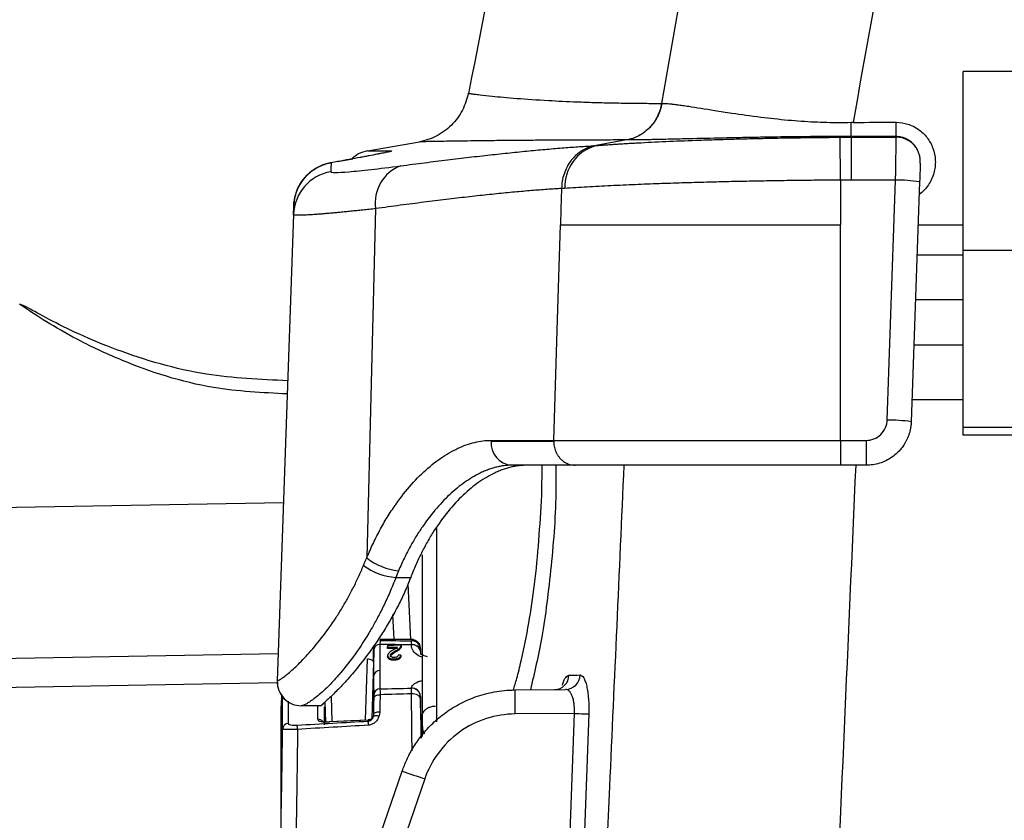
# Model space of a CAD drawing. Header units: millimetres. Extents: x 5 to 597, y 5 to 415.
# Tile 85 of 138: x 294.81 to 301.36, y 321 to 326.33. Entities that reach past the tile are written whole.
import ezdxf

# ---------------------------------------------------------------- set-up
doc = ezdxf.new("R2010")
doc.units = ezdxf.units.MM

msp = doc.modelspace()

# ---------------------------------------------------------------- linework, layer by layer
at = {"color": 7, "linetype": 'Continuous', "lineweight": 25}
for p, q in [((314.6896, 325.9848), (301.0896, 325.9848)), ((301.0896, 324.7945), (301.0896, 325.9848)), ((299.0822, 325.7732), (299.083, 325.7732)), ((298.849, 325.5295), (298.647, 325.4923)), ((300.2732, 325.2627), (300.2711, 325.5477)), ((300.3438, 325.5479), (300.6443, 325.5479)), ((300.6443, 325.5479), (300.6444, 325.552)), ((297.1238, 325.4565), (297.4699, 325.5175)), ((296.9253, 325.3862), (297.0264, 325.4045)), ((296.9251, 325.3861), (296.8818, 325.3785)), ((296.9251, 325.386), (296.8818, 325.3783)), ((296.9253, 325.386), (296.8821, 325.3783)), ((300.2732, 325.2627), (300.2732, 324.966)), ((300.6396, 325.2629), (300.3436, 325.2629)), ((300.5839, 323.6667), (300.6396, 325.2629)), ((300.7995, 325.2518), (300.7438, 323.6556)), ((297.1788, 325.0729), (297.1198, 322.75)), ((296.6319, 325.0338), (296.5236, 321.9316)), ((300.2732, 323.5316), (300.2732, 324.966)), ((300.7896, 324.966), (301.0896, 324.966)), ((300.7826, 324.766), (301.0896, 324.766)), ((314.6896, 324.7945), (301.0896, 324.7945)), ((301.0896, 323.6178), (301.0896, 324.7945)), ((301.0896, 324.466), (300.7721, 324.466)), ((300.7616, 324.166), (301.0896, 324.166)), ((300.7489, 323.8023), (301.0896, 323.8023)), ((301.0896, 323.616), (301.0896, 323.6178)), ((314.6896, 323.6178), (301.0896, 323.6178)), ((314.6896, 323.616), (301.0896, 323.616)), ((301.0896, 323.566), (301.0896, 323.616)), ((314.6896, 323.566), (301.0896, 323.566)), ((297.9469, 323.5316), (298.3638, 323.5316)), ((297.9469, 323.526), (298.3637, 323.526)), ((300.2732, 323.5316), (300.2732, 323.366)), ((300.2732, 323.5316), (300.444, 323.5316)), ((300.444, 323.5316), (300.444, 323.366)), ((298.5071, 323.366), (298.0831, 323.366)), ((300.444, 323.366), (300.2732, 323.366)), ((293.1063, 323.0588), (296.5651, 323.1191)), ((297.4896, 321.628), (297.4896, 322.7707)), ((297.313, 322.6194), (297.412, 322.6194)), ((297.3933, 322.5775), (297.4117, 322.206)), ((297.3013, 322.206), (297.2927, 322.3741)), ((297.4311, 322.206), (297.2068, 322.206)), ((297.2566, 322.1673), (297.2566, 322.1586)), ((297.2566, 322.155), (297.3251, 322.1561)), ((297.2566, 322.155), (297.2566, 322.1463)), ((297.3251, 322.1475), (297.2566, 322.1463)), ((297.314, 322.1329), (297.314, 322.1243)), ((297.3463, 322.1602), (297.3463, 322.1515)), ((297.3481, 322.1688), (297.3481, 322.1601)), ((297.1638, 322.0576), (297.1524, 321.6804)), ((297.2585, 322.1006), (297.2585, 322.092)), ((297.3017, 322.0776), (297.3017, 322.069)), ((297.3465, 322.1025), (297.3465, 322.094)), ((296.5237, 321.9182), (293.074, 321.858)), ((296.5236, 321.9316), (296.5242, 321.9316)), ((298.1053, 321.8714), (298.4431, 321.8744)), ((296.5514, 321.8416), (296.5496, 321.7629)), ((296.8474, 321.6587), (296.8433, 321.7917)), ((297.4805, 321.6736), (297.4773, 321.8287)), ((296.5496, 321.0043), (296.5496, 321.7629)), ((296.8178, 321.766), (296.6841, 321.766)), ((297.4805, 321.6736), (297.4819, 321.5532)), ((298.5013, 321.7149), (298.1053, 321.7114)), ((297.4896, 321.5626), (297.4896, 321.628)), ((295.5978, 316.2262), (297.3559, 321.3319)), ((297.5058, 321.2798), (295.7785, 316.2635))]:
    msp.add_line(p, q, dxfattribs=at)
at = {"color": 8, "linetype": 'Continuous', "lineweight": 25}
for p, q in [((298.285, 323.166), (298.2872, 323.366)), ((297.5843, 322.9451), (297.5843, 321.66)), ((297.1978, 322.2045), (297.198, 322.2021)), ((297.2068, 322.2015), (297.2081, 322.1997)), ((297.4174, 322.1988), (297.4183, 322.1982)), ((293.0951, 322.0532), (296.5299, 322.1131)), ((297.1115, 321.6704), (297.1239, 322.0787)), ((296.5961, 321.7959), (296.5971, 321.6483)), ((296.8828, 321.8307), (296.8879, 321.66)), ((296.7933, 321.676), (296.7941, 321.7672)), ((296.8368, 321.7583), (296.8354, 321.6385))]:
    msp.add_line(p, q, dxfattribs=at)
at = {"color": 7, "linetype": 'Continuous', "lineweight": 25, "flags": 128}
for points in [[(298.4162, 325.2057), (298.412, 325.0715), (298.4087, 324.966)], [(298.3638, 323.5316), (298.389, 324.3349), (298.4087, 324.966)], [(297.3481, 322.1688), (297.2969, 322.1679), (297.2566, 322.1673)], [(297.1239, 322.0787), (297.1317, 322.0781), (297.1392, 322.0768), (297.1461, 322.0748), (297.1521, 322.0722), (297.1571, 322.069), (297.1608, 322.0654), (297.1631, 322.0616), (297.1638, 322.0576)], [(297.3465, 322.1025), (297.3364, 322.103), (297.3285, 322.1034)], [(297.1681, 321.8183), (297.1691, 321.8225), (297.1715, 321.8266), (297.1752, 321.8303), (297.1802, 321.8335), (297.1862, 321.8361), (297.193, 321.838), (297.2004, 321.8392), (297.2081, 321.8395)], [(297.4774, 321.8127), (297.4761, 321.8191), (297.4725, 321.8253), (297.4669, 321.831), (297.4595, 321.836), (297.4504, 321.84), (297.4401, 321.843), (297.429, 321.8448), (297.4174, 321.8454)], [(297.1666, 321.7109), (297.1675, 321.7141), (297.1699, 321.7171), (297.1736, 321.7198), (297.1786, 321.7222), (297.1846, 321.7242), (297.1915, 321.7256), (297.1989, 321.7264), (297.2066, 321.7266)], [(297.1289, 321.6708), (296.9853, 321.6641), (296.8725, 321.6588)], [(297.1309, 321.6713), (297.0142, 321.6659), (296.873, 321.6593)], [(298.3159, 316.5923), (298.4197, 319.461), (298.5013, 321.7149)], [(298.5971, 321.7114), (298.534, 319.9697), (298.4932, 318.8428), (298.4525, 317.7158), (298.4117, 316.5888)], [(298.5013, 321.7149), (298.5175, 321.7143), (298.5333, 321.7137), (298.5481, 321.7132), (298.5618, 321.7127), (298.5738, 321.7122), (298.5838, 321.7119), (298.5916, 321.7116), (298.5971, 321.7114)]]:
    msp.add_lwpolyline(points, dxfattribs=at)
at = {"color": 8, "linetype": 'Continuous', "lineweight": 25, "flags": 128}
for points in [[(296.559, 321.8255), (296.5586, 321.824), (296.5578, 321.8176)], [(296.8725, 321.6588), (296.8726, 321.6598), (296.8728, 321.6598), (296.873, 321.6593)]]:
    msp.add_lwpolyline(points, dxfattribs=at)
at = {"color": 7, "linetype": 'Continuous', "lineweight": 25}
for centre, radius, start, end in [((300.6445, 325.3871), 0.1608, 34.03592, 90.06841), ((298.7197, 325.2206), 0.2812, 104.97125, 182.71266), ((297.1585, 325.2595), 0.2, 100, 135.31954), ((297.4378, 325.1125), 0.262, 110.54268, 188.69444), ((296.9316, 325.0232), 0.2999, 99.81182, 177.98911), ((300.6394, 324.1093), 1.1536, 82.02104, 89.98868), ((300.5837, 322.5131), 1.1536, 82.02104, 89.98868), ((298.096, 323.5151), 0.1496, 175.78925, 265.05453), ((298.1347, 323.526), 0.1878, 178.29644, 180.00006), ((297.3673, 323.0581), 0.3952, 231.23475, 264.77544), ((297.3458, 323.0352), 0.4171, 233.56517, 265.49574), ((297.4176, 322.1389), 0.0598, 1.18248, 90.18436), ((297.2033, 322.1373), 0.0358, 83.21479, 167.8962), ((297.4241, 322.1185), 0.0544, 11.7635, 98.27608), ((297.4241, 322.1168), 0.0544, 11.70161, 98.24553), ((297.2047, 321.9636), 0.0374, 86.79694, 173.43858), ((296.6835, 321.926), 0.16, 178, 270), ((296.6841, 321.926), 0.16, 177.99164, 269.9908), ((298.3671, 321.9722), 0.0985, 271.29381, 358.87889), ((298.4408, 321.9727), 0.0983, 271.36226, 358.95228), ((297.2071, 321.8392), 0.039, 89.42091, 176.66625), ((297.419, 321.8257), 0.0585, 2.96394, 92.60422), ((297.4189, 321.8248), 0.0585, 2.94282, 92.58725), ((302.6893, 321.7914), 4.5846, 179.0002, 180.9998), ((297.127, 321.7108), 0.04, 272.6861, 337.04846), ((296.5766, 321.6075), 0.5555, 3.07541, 5.85069), ((297.183, 321.6599), 0.0402, 63.37867, 118.39145), ((296.5987, 321.6089), 0.0395, 92.23016, 178.23699), ((295.995, 321.574), 0.6648, 3.01379, 5.45682), ((302.0014, 334.4572), 13.9232, 250.50937, 251.16236)]:
    msp.add_arc(centre, radius, start, end, dxfattribs=at)
at = {"color": 8, "linetype": 'Continuous', "lineweight": 25}
for centre, radius, start, end in [((296.7955, 321.6354), 0.0407, 39.38912, 93.08664), ((297.5876, 321.628), 0.0981, 180.01927, 210.32016)]:
    msp.add_arc(centre, radius, start, end, dxfattribs=at)
at = {"color": 7, "linetype": 'Continuous', "lineweight": 25}
for points, knots in [([(301.6284, 339.2497), (301.2193, 338.1798), (300.3856, 335.9992), (299.346, 332.6328), (298.4544, 329.2348), (298.0132, 326.9542), (297.7976, 325.8397)], [0, 0, 0, 0, 0.245953, 0.501241, 0.756255, 1, 1, 1, 1]), ([(297.7941, 325.8404), (297.7873, 325.8029), (297.7748, 325.7646), (297.7373, 325.6919), (297.7124, 325.6576), (297.653, 325.5985), (297.6186, 325.5737), (297.5458, 325.5365), (297.5075, 325.5241), (297.4699, 325.5175)], [0, 0, 0, 0, 0.25, 0.25, 0.5, 0.5, 0.75, 0.75, 1, 1, 1, 1]), ([(297.7941, 325.8404), (297.7943, 325.8404), (297.7947, 325.8403), (297.798, 325.8398), (297.8035, 325.839), (297.8117, 325.8378), (297.8227, 325.8363), (297.8367, 325.8344), (297.854, 325.8323), (297.888, 325.8282), (297.9617, 325.8197), (298.1065, 325.8066), (298.3033, 325.7933), (298.4859, 325.7844), (298.6281, 325.7795), (298.7395, 325.7766), (298.8526, 325.7746), (298.9658, 325.7733), (299.044, 325.7732), (299.0822, 325.7732)], [0, 0, 0, 0, 0.028336, 0.057566, 0.087689, 0.118704, 0.150608, 0.1834, 0.217077, 0.251638, 0.353375, 0.502618, 0.646251, 0.752289, 0.806491, 0.858356, 0.90789, 0.955101, 1, 1, 1, 1]), ([(299.0822, 325.7732), (299.0774, 325.7449), (299.0685, 325.716), (299.0417, 325.6611), (299.0238, 325.6352), (298.9811, 325.5906), (298.9563, 325.5719), (298.9038, 325.5438), (298.8761, 325.5344), (298.849, 325.5295)], [0, 0, 0, 0, 0.25, 0.25, 0.5, 0.5, 0.75, 0.75, 1, 1, 1, 1]), ([(299.0832, 325.7732), (299.0784, 325.7449), (299.0695, 325.716), (299.0427, 325.6612), (299.0248, 325.6352), (298.9821, 325.5906), (298.9573, 325.5719), (298.9048, 325.5438), (298.8771, 325.5345), (298.8501, 325.5295)], [0, 0, 0, 0, 0.25, 0.25, 0.5, 0.5, 0.75, 0.75, 1, 1, 1, 1]), ([(299.0832, 325.7732), (299.0878, 325.7732), (299.0975, 325.7731), (299.1148, 325.7722), (299.1354, 325.7705), (299.16, 325.7679), (299.189, 325.7642), (299.223, 325.7595), (299.2973, 325.7483), (299.4043, 325.7313), (299.5678, 325.705), (299.7307, 325.6827), (299.8898, 325.6649), (300.0106, 325.6552), (300.0969, 325.65), (300.1813, 325.6468), (300.2634, 325.6455), (300.3173, 325.6465), (300.3437, 325.647)], [0, 0, 0, 0, 0.027458, 0.057431, 0.08998, 0.125162, 0.163027, 0.203614, 0.246951, 0.407002, 0.496656, 0.631424, 0.748585, 0.802533, 0.854651, 0.904926, 0.953365, 1, 1, 1, 1]), ([(300.3436, 325.552), (300.3437, 325.5556), (300.3437, 325.567), (300.3438, 325.6026), (300.3438, 325.6259), (300.3437, 325.6468)], [0, 0, 0, 0, 0.5, 0.5, 1, 1, 1, 1]), ([(300.6444, 325.552), (300.6444, 325.5556), (300.6444, 325.567), (300.6444, 325.6027), (300.6444, 325.626), (300.6444, 325.647)], [0, 0, 0, 0, 0.5, 0.5, 1, 1, 1, 1]), ([(300.6444, 325.647), (300.6704, 325.647), (300.6961, 325.643), (300.7464, 325.6271), (300.7697, 325.6156), (300.8132, 325.5852), (300.8322, 325.5669), (300.8652, 325.524), (300.8781, 325.5007), (300.8972, 325.4487), (300.9025, 325.4221), (300.9045, 325.3794), (300.904, 325.3653), (300.9008, 325.3373), (300.8982, 325.3236), (300.8904, 325.2954), (300.8854, 325.2818), (300.8733, 325.2555), (300.8664, 325.2431), (300.8412, 325.2057), (300.8207, 325.1843), (300.7965, 325.1664)], [0, 0, 0, 0, 0.125, 0.125, 0.25, 0.25, 0.375, 0.375, 0.5, 0.5, 0.625, 0.625, 0.6875, 0.6875, 0.75, 0.75, 0.8125, 0.8125, 0.875, 0.875, 1, 1, 1, 1]), ([(298.849, 325.5295), (298.8252, 325.5295), (298.7767, 325.5295), (298.705, 325.5294), (298.6326, 325.5292), (298.56, 325.529), (298.4872, 325.5287), (298.4147, 325.5284), (298.3426, 325.528), (298.2551, 325.5274), (298.1503, 325.5266), (298.0501, 325.5257), (297.9418, 325.5246), (297.806, 325.523), (297.667, 325.521), (297.5754, 325.5195), (297.5273, 325.5186), (297.5005, 325.5181), (297.4825, 325.5178), (297.4718, 325.5176), (297.4705, 325.5175), (297.4699, 325.5175)], [0, 0, 0, 0, 0.027624, 0.056191, 0.085702, 0.116156, 0.147555, 0.179899, 0.213189, 0.247425, 0.305525, 0.371974, 0.412011, 0.496984, 0.637251, 0.748084, 0.80267, 0.855156, 0.905541, 0.953822, 1, 1, 1, 1]), ([(298.647, 325.4923), (298.6571, 325.4931), (298.6769, 325.4947), (298.7083, 325.497), (298.7403, 325.4993), (298.7731, 325.5015), (298.8066, 325.5037), (298.8405, 325.5058), (298.8749, 325.5078), (298.9097, 325.5098), (298.9922, 325.5142), (299.1287, 325.5208), (299.3014, 325.5275), (299.4471, 325.5324), (299.5634, 325.5358), (299.6807, 325.5388), (299.7988, 325.5414), (299.9172, 325.5436), (300.0355, 325.5454), (300.1535, 325.5468), (300.232, 325.5474), (300.2711, 325.5477)], [0, 0, 0, 0, 0.0299468, 0.0593131, 0.0881094, 0.1163465, 0.1440348, 0.1711845, 0.1978057, 0.2239082, 0.2495019, 0.3784414, 0.4997767, 0.5658546, 0.6306871, 0.694389, 0.757076, 0.8188639, 0.8798693, 0.940209, 1, 1, 1, 1]), ([(299.8045, 325.5485), (299.7878, 325.5482), (299.7522, 325.5476), (299.6964, 325.5466), (299.635, 325.5454), (299.5683, 325.5441), (299.4587, 325.5417), (299.3405, 325.5391), (299.2056, 325.5359), (299.0962, 325.5334), (299.0085, 325.5316), (298.9492, 325.5305), (298.909, 325.5299), (298.8755, 325.5295), (298.8584, 325.5295), (298.85, 325.5295)], [0, 0, 0, 0, 0.038442, 0.081843, 0.130271, 0.183801, 0.242518, 0.400376, 0.490875, 0.624752, 0.74407, 0.81196, 0.877283, 0.939979, 1, 1, 1, 1]), ([(300.3436, 325.552), (300.3247, 325.5521), (300.2906, 325.5522), (300.2453, 325.5523), (300.1969, 325.5523), (300.1406, 325.5521), (300.0674, 325.5517), (299.9865, 325.551), (299.8968, 325.5499), (299.8359, 325.549), (299.8045, 325.5485)], [0, 0, 0, 0, 0.104212, 0.187137, 0.248823, 0.370814, 0.497709, 0.653437, 0.82075, 1, 1, 1, 1]), ([(300.3438, 325.5479), (300.3438, 325.5361), (300.3437, 325.5007), (300.3436, 325.3979), (300.3436, 325.331), (300.3436, 325.2629)], [0, 0, 0, 0, 0.5, 0.5, 1, 1, 1, 1]), ([(300.6396, 325.2629), (300.6398, 325.2715), (300.64, 325.2884), (300.6404, 325.3131), (300.6408, 325.337), (300.6412, 325.3597), (300.6415, 325.3813), (300.6418, 325.4016), (300.6421, 325.4206), (300.6424, 325.4382), (300.6427, 325.4544), (300.6429, 325.4692), (300.6431, 325.4827), (300.6433, 325.4947), (300.6435, 325.5055), (300.6437, 325.515), (300.6438, 325.5232), (300.644, 325.5302), (300.6441, 325.5362), (300.6442, 325.541), (300.6442, 325.545), (300.6443, 325.547), (300.6443, 325.5479)], [0, 0, 0, 0, 0.062796, 0.124246, 0.184348, 0.243104, 0.300513, 0.356575, 0.41129, 0.464658, 0.516679, 0.567352, 0.616679, 0.664659, 0.711292, 0.756577, 0.800515, 0.843107, 0.884351, 0.924248, 0.962797, 1, 1, 1, 1]), ([(300.7777, 325.4771), (300.7745, 325.4819), (300.7682, 325.4913), (300.7571, 325.5038), (300.7453, 325.5149), (300.7329, 325.5244), (300.7167, 325.5345), (300.6959, 325.5439), (300.6704, 325.5507), (300.653, 325.5516), (300.6444, 325.552)], [0, 0, 0, 0, 0.108642, 0.213686, 0.315186, 0.413202, 0.507803, 0.675017, 0.838922, 1, 1, 1, 1]), ([(297.3458, 325.3578), (297.3726, 325.3613), (297.4261, 325.3683), (297.5044, 325.3783), (297.5812, 325.388), (297.6563, 325.3972), (297.7298, 325.4061), (297.8016, 325.4146), (297.8719, 325.4227), (297.9407, 325.4304), (298.0078, 325.4377), (298.0954, 325.447), (298.2007, 325.4575), (298.3203, 325.4686), (298.4325, 325.4779), (298.5381, 325.4857), (298.6025, 325.4894), (298.6347, 325.4913)], [0, 0, 0, 0, 0.050288, 0.100451, 0.150513, 0.200496, 0.250422, 0.300314, 0.350195, 0.400089, 0.450018, 0.500005, 0.600327, 0.700286, 0.800081, 0.899917, 1, 1, 1, 1]), ([(298.6347, 325.4913), (298.6276, 325.4897), (298.6137, 325.4866), (298.5937, 325.4797), (298.5751, 325.4716), (298.5579, 325.4625), (298.5422, 325.4526), (298.5282, 325.4422), (298.5157, 325.4318), (298.5047, 325.4214), (298.4952, 325.4115), (298.487, 325.4021), (298.4716, 325.3829), (298.4514, 325.3512), (298.4316, 325.3042), (298.4192, 325.2556), (298.4172, 325.2227), (298.4162, 325.2066)], [0, 0, 0, 0, 0.059511, 0.117047, 0.172243, 0.224775, 0.274365, 0.320783, 0.363844, 0.403406, 0.439363, 0.471641, 0.500195, 0.630223, 0.758009, 0.881755, 1, 1, 1, 1]), ([(300.8039, 325.3761), (300.8039, 325.3773), (300.804, 325.3816), (300.804, 325.3904), (300.8029, 325.4068), (300.7992, 325.428), (300.7911, 325.4534), (300.7824, 325.4689), (300.7777, 325.4771)], [0, 0, 0, 0, 0.032041, 0.1227383, 0.2481489, 0.4987776, 0.7325928, 1, 1, 1, 1]), ([(297.2836, 325.4563), (297.2865, 325.4563), (297.286, 325.4557), (297.2804, 325.454), (297.2764, 325.4529), (297.2695, 325.4513), (297.2655, 325.4504), (297.2637, 325.45), (297.2624, 325.4497), (297.2617, 325.4495), (297.2527, 325.4475), (297.2424, 325.4453), (297.2238, 325.4416), (297.2172, 325.4402), (297.2029, 325.4374), (297.1949, 325.4358), (297.1714, 325.4312), (297.1459, 325.4263), (297.1125, 325.42), (297.0949, 325.4167), (297.0872, 325.4153), (297.082, 325.4143), (297.0797, 325.4139), (297.0292, 325.4046), (296.9787, 325.3955), (296.9253, 325.386)], [0, 0, 0, 0, 0.125, 0.125, 0.1875, 0.21875, 0.234375, 0.242188, 0.242188, 0.25, 0.25, 0.375, 0.375, 0.4375, 0.4375, 0.5, 0.5, 0.625, 0.6875, 0.71875, 0.734375, 0.734375, 0.75, 0.75, 1, 1, 1, 1]), ([(297.1238, 325.4565), (297.124, 325.4565), (297.1244, 325.4565), (297.1281, 325.4565), (297.135, 325.4565), (297.1465, 325.4564), (297.1684, 325.4564), (297.203, 325.4564), (297.2463, 325.4563), (297.2736, 325.4563), (297.2836, 325.4563)], [0, 0, 0, 0, 0.079013, 0.168505, 0.268484, 0.378955, 0.499924, 0.736098, 0.902811, 1, 1, 1, 1]), ([(296.634, 325.0932), (296.6345, 325.1012), (296.6354, 325.1179), (296.6397, 325.1435), (296.6464, 325.1704), (296.6563, 325.198), (296.6696, 325.226), (296.6866, 325.2538), (296.7086, 325.2822), (296.7359, 325.3096), (296.7702, 325.3357), (296.8079, 325.3563), (296.8461, 325.3709), (296.8707, 325.3761), (296.8821, 325.3785)], [0, 0, 0, 0, 0.05917, 0.122552, 0.190165, 0.261948, 0.337747, 0.417301, 0.500232, 0.60104, 0.70065, 0.815412, 0.915058, 1, 1, 1, 1]), ([(296.8821, 325.3783), (296.8742, 325.3768), (296.8558, 325.3731), (296.825, 325.3631), (296.7879, 325.3462), (296.7464, 325.319), (296.7067, 325.2814), (296.674, 325.236), (296.6515, 325.188), (296.6377, 325.1401), (296.6352, 325.1083), (296.634, 325.093)], [0, 0, 0, 0, 0.058971, 0.137554, 0.236959, 0.357934, 0.500131, 0.636506, 0.766222, 0.887698, 1, 1, 1, 1]), ([(296.8805, 325.3187), (296.8804, 325.3153), (296.8908, 325.3135), (296.9313, 325.3134), (296.9613, 325.315), (297.0211, 325.32), (297.0436, 325.3222), (297.0928, 325.3272), (297.1195, 325.3301), (297.2058, 325.3399), (297.2716, 325.3481), (297.3458, 325.3578)], [0, 0, 0, 0, 0.25, 0.25, 0.5, 0.5, 0.625, 0.625, 0.75, 0.75, 1, 1, 1, 1]), ([(300.8039, 325.3761), (300.8035, 325.3665), (300.8029, 325.3491), (300.8014, 325.3041), (300.8004, 325.277), (300.7995, 325.2518)], [0, 0, 0, 0, 0.5, 0.5, 1, 1, 1, 1]), ([(300.2732, 325.2627), (300.252, 325.2626), (300.2091, 325.2623), (300.1446, 325.2618), (300.0795, 325.2611), (300.0138, 325.2604), (299.9477, 325.2595), (299.8813, 325.2586), (299.8145, 325.2576), (299.7476, 325.2564), (299.6805, 325.2551), (299.6135, 325.2538), (299.5465, 325.2523), (299.4798, 325.2508), (299.4133, 325.2491), (299.3472, 325.2473), (299.2816, 325.2455), (299.213, 325.2434), (299.1406, 325.2411), (299.0636, 325.2384), (298.9846, 325.2354), (298.9043, 325.2322), (298.8233, 325.2287), (298.7423, 325.2249), (298.6622, 325.2209), (298.584, 325.2166), (298.5081, 325.2121), (298.4622, 325.2089), (298.4388, 325.2073)], [0, 0, 0, 0, 0.028898, 0.058129, 0.087689, 0.117573, 0.147778, 0.178298, 0.209128, 0.240264, 0.271701, 0.303438, 0.335476, 0.367817, 0.40046, 0.433406, 0.466655, 0.500209, 0.539536, 0.58124, 0.62532, 0.671773, 0.720597, 0.771789, 0.825344, 0.88125, 0.93948, 1, 1, 1, 1]), ([(298.4162, 325.2066), (298.4007, 325.2057), (298.3695, 325.2039), (298.3203, 325.2006), (298.2692, 325.1969), (298.216, 325.1927), (298.1609, 325.188), (298.1037, 325.1828), (298.0445, 325.1772), (297.9833, 325.1711), (297.9201, 325.1645), (297.8549, 325.1575), (297.7877, 325.15), (297.7185, 325.142), (297.6473, 325.1335), (297.5741, 325.1246), (297.499, 325.1152), (297.4219, 325.1053), (297.3428, 325.095), (297.2619, 325.0842), (297.2065, 325.0766), (297.1788, 325.0729)], [0, 0, 0, 0, 0.0510815, 0.1023315, 0.1537508, 0.20534, 0.2570998, 0.3090308, 0.3611337, 0.4134092, 0.4658578, 0.5184802, 0.571277, 0.6242488, 0.6773961, 0.7307197, 0.78422, 0.8378976, 0.8917531, 0.9457871, 1, 1, 1, 1]), ([(297.1788, 325.0729), (297.1642, 325.0712), (297.135, 325.068), (297.0931, 325.0635), (297.0529, 325.0592), (297.0143, 325.0552), (296.9775, 325.0515), (296.9424, 325.0481), (296.9091, 325.045), (296.8776, 325.0421), (296.848, 325.0395), (296.8201, 325.0372), (296.7942, 325.0351), (296.7701, 325.0334), (296.748, 325.0319), (296.7277, 325.0306), (296.7094, 325.0297), (296.693, 325.029), (296.6785, 325.0287), (296.666, 325.0286), (296.6554, 325.0287), (296.6468, 325.0292), (296.6401, 325.0299), (296.6353, 325.0309), (296.6324, 325.0322), (296.6321, 325.0332), (296.6319, 325.0338)], [0, 0, 0, 0, 0.042578, 0.085074, 0.127486, 0.169816, 0.212064, 0.254231, 0.296318, 0.338324, 0.380251, 0.422099, 0.463868, 0.505559, 0.547174, 0.588711, 0.630172, 0.671558, 0.712869, 0.754106, 0.795269, 0.836359, 0.877376, 0.918322, 0.959196, 1, 1, 1, 1]), ([(296.5933, 323.9284), (296.4119, 323.9362), (296.0178, 323.9533), (295.5451, 324.0941), (295.202, 324.2361), (294.9979, 324.3385), (294.8532, 324.421), (294.8237, 324.4325), (294.8091, 324.4382)], [0, 0, 0, 0, 0.232079, 0.50412, 0.632957, 0.758121, 0.880798, 1, 1, 1, 1]), ([(300.444, 323.5316), (300.4602, 323.5316), (300.4776, 323.5345), (300.5114, 323.5476), (300.5277, 323.5578), (300.5548, 323.584), (300.5656, 323.5999), (300.5798, 323.6332), (300.5833, 323.6505), (300.5839, 323.6667)], [0, 0, 0, 0, 0.25, 0.25, 0.5, 0.5, 0.75, 0.75, 1, 1, 1, 1]), ([(300.7438, 323.6556), (300.7433, 323.6475), (300.7424, 323.6316), (300.7387, 323.6085), (300.7336, 323.5866), (300.7271, 323.5661), (300.7196, 323.5469), (300.7111, 323.5291), (300.7021, 323.5127), (300.6925, 323.4977), (300.6826, 323.484), (300.6726, 323.4716), (300.6626, 323.4604), (300.6445, 323.4421), (300.6163, 323.4189), (300.5756, 323.3951), (300.5326, 323.3783), (300.4884, 323.3679), (300.4587, 323.3667), (300.444, 323.366)], [0, 0, 0, 0, 0.052773, 0.10353, 0.152271, 0.198997, 0.243707, 0.2864, 0.327078, 0.365739, 0.402384, 0.437013, 0.469625, 0.500221, 0.604344, 0.706383, 0.806338, 0.90421, 1, 1, 1, 1]), ([(297.1198, 322.75), (297.1269, 322.7667), (297.1409, 322.8001), (297.1633, 322.8488), (297.1867, 322.8962), (297.2111, 322.9423), (297.2364, 322.987), (297.2626, 323.0304), (297.3124, 323.1076), (297.3897, 323.2111), (297.4984, 323.3255), (297.6114, 323.4169), (297.7068, 323.4719), (297.7823, 323.5029), (297.8382, 323.5194), (297.8933, 323.5297), (297.929, 323.531), (297.9469, 323.5316)], [0, 0, 0, 0, 0.035906, 0.071653, 0.107288, 0.142862, 0.178422, 0.214019, 0.249701, 0.374904, 0.499643, 0.624697, 0.749712, 0.812182, 0.874535, 0.93705, 1, 1, 1, 1]), ([(298.3637, 323.526), (298.3639, 323.5205), (298.3642, 323.5092), (298.3667, 323.4923), (298.3709, 323.4752), (298.3769, 323.4583), (298.3847, 323.442), (298.3943, 323.4267), (298.4058, 323.4122), (298.4211, 323.3972), (298.4425, 323.3821), (298.472, 323.3689), (298.4949, 323.367), (298.5071, 323.366)], [0, 0, 0, 0, 0.066033, 0.13444, 0.20494, 0.277181, 0.350752, 0.425191, 0.5, 0.581665, 0.695525, 0.837552, 1, 1, 1, 1]), ([(298.3638, 323.5316), (298.4582, 323.5316), (298.5748, 323.5316), (298.8455, 323.5316), (298.9993, 323.5316), (299.333, 323.5316), (299.5129, 323.5316), (299.8867, 323.5316), (300.0803, 323.5316), (300.2732, 323.5316)], [0, 0, 0, 0, 0.25, 0.25, 0.5, 0.5, 0.75, 0.75, 1, 1, 1, 1]), ([(298.0831, 323.366), (298.0741, 323.3659), (298.0561, 323.3655), (298.0284, 323.3625), (298.0005, 323.3577), (297.9724, 323.351), (297.944, 323.3424), (297.9154, 323.3319), (297.8628, 323.3093), (297.7844, 323.2649), (297.6829, 323.1847), (297.5829, 323.0822), (297.5063, 322.9828), (297.4489, 322.8947), (297.4089, 322.8261), (297.3687, 322.7493), (297.344, 322.6934), (297.3313, 322.6645)], [0, 0, 0, 0, 0.0362015, 0.0722479, 0.1081439, 0.1438947, 0.1795053, 0.2149806, 0.250326, 0.3739202, 0.5004055, 0.6213488, 0.7503349, 0.8067741, 0.8671948, 0.931602, 1, 1, 1, 1]), ([(298.1828, 323.366), (298.1731, 323.3658), (298.1538, 323.3655), (298.1243, 323.3623), (298.0946, 323.3572), (298.0647, 323.35), (298.0346, 323.3408), (298.0043, 323.3295), (297.9483, 323.3051), (297.8663, 323.2575), (297.7605, 323.1706), (297.6591, 323.0616), (297.5808, 322.9534), (297.5231, 322.858), (297.4828, 322.7824), (297.4452, 322.7031), (297.4231, 322.6473), (297.412, 322.6194)], [0, 0, 0, 0, 0.035973, 0.071762, 0.107419, 0.142994, 0.17854, 0.214109, 0.249751, 0.374822, 0.499654, 0.62467, 0.749747, 0.81243, 0.874836, 0.937262, 1, 1, 1, 1]), ([(300.2732, 323.366), (300.093, 323.366), (299.9168, 323.366), (299.6584, 323.366), (299.5727, 323.366), (299.4078, 323.366), (299.3282, 323.366), (299.1747, 323.366), (299.1008, 323.366), (298.9587, 323.366), (298.8915, 323.366), (298.7666, 323.366), (298.7085, 323.366), (298.601, 323.366), (298.5514, 323.366), (298.5071, 323.366)], [0, 0, 0, 0, 0.25, 0.25, 0.375, 0.375, 0.5, 0.5, 0.625, 0.625, 0.75, 0.75, 0.875, 0.875, 1, 1, 1, 1]), ([(296.5242, 321.9316), (296.5249, 321.9317), (296.5262, 321.932), (296.5302, 321.9338), (296.5357, 321.9368), (296.5426, 321.9411), (296.5508, 321.9465), (296.5603, 321.9532), (296.571, 321.961), (296.5957, 321.9802), (296.643, 322.0207), (296.7245, 322.1029), (296.8177, 322.2124), (296.897, 322.323), (296.9554, 322.4159), (296.9937, 322.4818), (297.0305, 322.5511), (297.0656, 322.6235), (297.0872, 322.6742), (297.098, 322.6996)], [0, 0, 0, 0, 0.033425, 0.066228, 0.098421, 0.130021, 0.161044, 0.191507, 0.221428, 0.250827, 0.378027, 0.500678, 0.62604, 0.750063, 0.800473, 0.850479, 0.900272, 0.950047, 1, 1, 1, 1]), ([(297.313, 322.6194), (297.3065, 322.6024), (297.2935, 322.569), (297.2732, 322.5208), (297.2528, 322.475), (297.2323, 322.4317), (297.212, 322.3907), (297.1918, 322.352), (297.1719, 322.3156), (297.1524, 322.2814), (297.1055, 322.2021), (297.0313, 322.091), (296.9475, 321.9867), (296.8859, 321.9191), (296.8418, 321.875), (296.802, 321.8391), (296.7671, 321.811), (296.7373, 321.79), (296.7133, 321.7759), (296.6947, 321.7675), (296.6876, 321.7665), (296.6841, 321.766)], [0, 0, 0, 0, 0.031442, 0.061958, 0.09155, 0.120219, 0.147967, 0.174799, 0.200715, 0.225719, 0.249816, 0.379017, 0.499171, 0.56335, 0.626687, 0.689372, 0.751602, 0.813576, 0.875498, 0.937572, 1, 1, 1, 1]), ([(297.412, 322.6194), (297.4058, 322.6035), (297.3934, 322.5717), (297.3733, 322.5252), (297.3523, 322.4795), (297.3373, 322.45), (297.3299, 322.4352)], [0, 0, 0, 0, 0.250191, 0.500063, 0.749904, 1, 1, 1, 1]), ([(297.3299, 322.4352), (297.3218, 322.4198), (297.3058, 322.3893), (297.281, 322.345), (297.256, 322.3021), (297.2307, 322.2608), (297.2051, 322.2209), (297.1795, 322.1824), (297.1324, 322.1146), (297.0644, 322.0251), (296.9825, 321.9298), (296.9122, 321.8568), (296.8682, 321.8152), (296.8428, 321.7922), (296.8289, 321.7797), (296.8197, 321.7708), (296.8185, 321.7683), (296.8178, 321.7671)], [0, 0, 0, 0, 0.036046, 0.071892, 0.107584, 0.143166, 0.178686, 0.214189, 0.249722, 0.374414, 0.499088, 0.622107, 0.748913, 0.808292, 0.869852, 0.933717, 1, 1, 1, 1]), ([(297.4761, 322.1554), (297.4747, 322.1628), (297.4729, 322.1728), (297.4662, 322.1824), (297.4611, 322.1876), (297.4578, 322.1905), (297.4549, 322.1927), (297.4527, 322.1943), (297.4504, 322.1958), (297.4472, 322.1977), (297.443, 322.2), (297.4314, 322.2051), (297.4243, 322.2056), (297.4182, 322.206)], [0, 0, 0, 0, 0.470463, 0.630256, 0.683686, 0.723053, 0.738735, 0.752581, 0.765375, 0.777914, 0.804621, 0.835904, 1, 1, 1, 1]), ([(297.1638, 322.0576), (297.1643, 322.0728), (297.1647, 322.0905), (297.1655, 322.1251), (297.1657, 322.1413), (297.1658, 322.1539)], [0, 0, 0, 0, 0.5, 0.5, 1, 1, 1, 1]), ([(297.2075, 322.1729), (297.2075, 322.1622), (297.2073, 322.1408), (297.2071, 322.1102), (297.207, 322.0808), (297.2068, 322.0528), (297.2068, 322.026), (297.2068, 322.0093), (297.2068, 322.001)], [0, 0, 0, 0, 0.167161, 0.334124, 0.500889, 0.667457, 0.833827, 1, 1, 1, 1]), ([(297.2973, 322.1382), (297.2919, 322.135), (297.2829, 322.1297), (297.2703, 322.1211), (297.2609, 322.1117), (297.2593, 322.1042), (297.2585, 322.1006)], [0, 0, 0, 0, 0.2980656, 0.5013827, 0.7613448, 1, 1, 1, 1]), ([(297.2765, 322.101), (297.2767, 322.1024), (297.2772, 322.1053), (297.2802, 322.1096), (297.2846, 322.1142), (297.2916, 322.1194), (297.3015, 322.1257), (297.3096, 322.1303), (297.314, 322.1329)], [0, 0, 0, 0, 0.10424, 0.219071, 0.349292, 0.498217, 0.71914, 1, 1, 1, 1]), ([(297.314, 322.1243), (297.3096, 322.1217), (297.3016, 322.1171), (297.2918, 322.1109), (297.2852, 322.1061), (297.2806, 322.1018), (297.2773, 322.0973), (297.2768, 322.094), (297.2765, 322.0924)], [0, 0, 0, 0, 0.278736, 0.500116, 0.637637, 0.750038, 0.878545, 1, 1, 1, 1]), ([(297.3251, 322.1561), (297.3231, 322.1544), (297.3193, 322.1509), (297.3096, 322.1451), (297.3022, 322.141), (297.2973, 322.1382)], [0, 0, 0, 0, 0.24961, 0.499645, 1, 1, 1, 1]), ([(297.314, 322.1329), (297.3177, 322.135), (297.3245, 322.1387), (297.3337, 322.145), (297.3412, 322.1519), (297.3446, 322.1574), (297.3463, 322.1602)], [0, 0, 0, 0, 0.274758, 0.500074, 0.749578, 1, 1, 1, 1]), ([(297.3463, 322.1515), (297.3452, 322.1497), (297.3431, 322.146), (297.3386, 322.141), (297.3328, 322.1357), (297.3245, 322.1301), (297.3178, 322.1264), (297.314, 322.1243)], [0, 0, 0, 0, 0.166814, 0.331905, 0.497772, 0.723945, 1, 1, 1, 1]), ([(297.3463, 322.1602), (297.3468, 322.1616), (297.3479, 322.1644), (297.348, 322.1673), (297.3481, 322.1688)], [0, 0, 0, 0, 0.492743, 1, 1, 1, 1]), ([(297.3481, 322.1601), (297.348, 322.1586), (297.3479, 322.1557), (297.3468, 322.1529), (297.3463, 322.1515)], [0, 0, 0, 0, 0.507252, 1, 1, 1, 1]), ([(297.4776, 322.1404), (297.4775, 322.1451), (297.4774, 322.152), (297.4764, 322.1546), (297.4761, 322.1554)], [0, 0, 0, 0, 0.6895885, 1, 1, 1, 1]), ([(297.481, 322.1051), (297.4803, 322.1203), (297.4788, 322.154), (297.4779, 322.1451), (297.4774, 322.1402)], [0, 0, 0, 0, 0.4486, 1, 1, 1, 1]), ([(297.2585, 322.1006), (297.2587, 322.0988), (297.2591, 322.0954), (297.2617, 322.0907), (297.2657, 322.0865), (297.2728, 322.082), (297.285, 322.0781), (297.2958, 322.0778), (297.3017, 322.0776)], [0, 0, 0, 0, 0.13131, 0.254726, 0.375796, 0.500383, 0.730369, 1, 1, 1, 1]), ([(297.3017, 322.069), (297.2977, 322.0691), (297.2902, 322.0693), (297.2797, 322.0711), (297.2695, 322.075), (297.2605, 322.0819), (297.2592, 322.0886), (297.2585, 322.092)], [0, 0, 0, 0, 0.185407, 0.348911, 0.499666, 0.745169, 1, 1, 1, 1]), ([(297.3021, 322.0874), (297.2986, 322.0875), (297.2923, 322.0877), (297.2838, 322.0905), (297.2777, 322.095), (297.2769, 322.099), (297.2765, 322.101)], [0, 0, 0, 0, 0.268509, 0.498723, 0.747361, 1, 1, 1, 1]), ([(297.3017, 322.0776), (297.3059, 322.0778), (297.3137, 322.0782), (297.3245, 322.0805), (297.3334, 322.0841), (297.3401, 322.089), (297.3446, 322.0953), (297.3459, 322.1), (297.3465, 322.1025)], [0, 0, 0, 0, 0.187985, 0.353407, 0.5056, 0.656371, 0.817839, 1, 1, 1, 1]), ([(297.3465, 322.094), (297.3459, 322.0915), (297.3446, 322.0868), (297.3401, 322.0805), (297.3334, 322.0755), (297.3245, 322.072), (297.3137, 322.0697), (297.3059, 322.0693), (297.3017, 322.069)], [0, 0, 0, 0, 0.182053, 0.343467, 0.494236, 0.64647, 0.811953, 1, 1, 1, 1]), ([(297.3285, 322.1034), (297.3282, 322.1011), (297.3275, 322.0968), (297.3217, 322.0914), (297.3127, 322.0881), (297.3058, 322.0876), (297.3021, 322.0874)], [0, 0, 0, 0, 0.266761, 0.497934, 0.729819, 1, 1, 1, 1]), ([(297.5235, 322.0918), (297.5137, 322.0949), (297.4959, 322.1007), (297.4845, 322.1096), (297.481, 322.1118), (297.4794, 322.1128)], [0, 0, 0, 0, 0.401636, 0.732809, 1, 1, 1, 1]), ([(297.2068, 322.001), (297.2068, 321.9929), (297.2068, 321.9767), (297.2068, 321.9542), (297.207, 321.9329), (297.2071, 321.9132), (297.2073, 321.8947), (297.2075, 321.8837), (297.2075, 321.8782)], [0, 0, 0, 0, 0.166173, 0.332543, 0.499111, 0.665876, 0.832839, 1, 1, 1, 1]), ([(298.5391, 321.9709), (298.5477, 321.9709), (298.556, 321.9645), (298.5674, 321.9455), (298.5709, 321.9377), (298.5776, 321.9193), (298.5807, 321.9085), (298.5861, 321.8847), (298.5885, 321.8716), (298.5925, 321.8433), (298.5942, 321.828), (298.5977, 321.7807), (298.5983, 321.7462), (298.5971, 321.7114)], [0, 0, 0, 0, 0.25, 0.25, 0.375, 0.375, 0.5, 0.5, 0.625, 0.625, 0.75, 0.75, 1, 1, 1, 1]), ([(297.3559, 321.3319), (297.3604, 321.3443), (297.3695, 321.3697), (297.386, 321.4077), (297.4051, 321.4464), (297.4272, 321.4855), (297.4525, 321.5247), (297.4812, 321.5639), (297.5133, 321.6025), (297.549, 321.6404), (297.5885, 321.677), (297.6318, 321.7119), (297.6789, 321.7447), (297.7297, 321.7749), (297.7843, 321.802), (297.8425, 321.8255), (297.9041, 321.8448), (297.9687, 321.8593), (298.0361, 321.8691), (298.0821, 321.8706), (298.1053, 321.8714)], [0, 0, 0, 0, 0.040221, 0.082247, 0.126077, 0.171711, 0.21915, 0.268392, 0.319439, 0.372289, 0.426944, 0.483402, 0.541664, 0.60173, 0.6636, 0.727273, 0.79275, 0.86003, 0.929113, 1, 1, 1, 1]), ([(298.5013, 321.7149), (298.5016, 321.7203), (298.5021, 321.7311), (298.502, 321.7473), (298.5013, 321.7631), (298.4993, 321.7832), (298.4951, 321.8068), (298.4879, 321.8306), (298.4785, 321.8501), (298.4681, 321.8636), (298.4561, 321.8727), (298.4477, 321.8738), (298.4431, 321.8744)], [0, 0, 0, 0, 0.0624729, 0.1250034, 0.1877209, 0.2507534, 0.3723623, 0.5002689, 0.6192087, 0.7500219, 0.8625438, 1, 1, 1, 1]), ([(297.5771, 321.762), (297.5727, 321.7619), (297.5638, 321.7616), (297.5506, 321.7593), (297.5359, 321.7549), (297.5203, 321.7478), (297.5011, 321.7333), (297.4835, 321.7091), (297.4815, 321.6857), (297.4805, 321.6736)], [0, 0, 0, 0, 0.0825938, 0.1654931, 0.2504547, 0.3761527, 0.5003882, 0.7437696, 1, 1, 1, 1]), ([(296.7933, 321.676), (296.7931, 321.6702), (296.8012, 321.6651), (296.8299, 321.659), (296.8509, 321.6578), (296.8725, 321.6588)], [0, 0, 0, 0, 0.5, 0.5, 1, 1, 1, 1]), ([(297.1629, 321.6878), (297.1629, 321.6879), (297.1625, 321.6887), (297.1606, 321.6869), (297.1562, 321.683), (297.1491, 321.6777), (297.1396, 321.6731), (297.1322, 321.6722), (297.1284, 321.6718)], [0, 0, 0, 0, 0.02154, 0.20517, 0.387321, 0.578995, 0.78463, 1, 1, 1, 1]), ([(297.1292, 321.6641), (297.1313, 321.6644), (297.1356, 321.6649), (297.1419, 321.6673), (297.1477, 321.6708), (297.1539, 321.6763), (297.16, 321.6845), (297.1625, 321.6914), (297.1639, 321.6952)], [0, 0, 0, 0, 0.112985, 0.232994, 0.361636, 0.500062, 0.726314, 1, 1, 1, 1]), ([(297.201, 321.6958), (297.1996, 321.6919), (297.1968, 321.6844), (297.1909, 321.6739), (297.184, 321.6645), (297.1757, 321.656), (297.1661, 321.6486), (297.1553, 321.6428), (297.1436, 321.6387), (297.1353, 321.6378), (297.1313, 321.6373)], [0, 0, 0, 0, 0.131927, 0.257986, 0.380167, 0.50065, 0.626626, 0.750572, 0.876318, 1, 1, 1, 1]), ([(297.1639, 321.6952), (297.1646, 321.6977), (297.166, 321.7027), (297.1664, 321.7081), (297.1666, 321.7108)], [0, 0, 0, 0, 0.509231, 1, 1, 1, 1]), ([(298.1053, 321.7114), (298.0438, 321.7109), (297.9793, 321.7013), (297.8534, 321.6611), (297.792, 321.6305), (297.682, 321.5513), (297.6335, 321.5028), (297.5554, 321.3961), (297.5258, 321.338), (297.5058, 321.2798)], [0, 0, 0, 0, 0.25, 0.25, 0.5, 0.5, 0.75, 0.75, 1, 1, 1, 1]), ([(296.5496, 321.0043), (296.5504, 321.0474), (296.5513, 321.0944), (296.5532, 321.1937), (296.554, 321.2459), (296.5557, 321.3518), (296.5565, 321.4055), (296.558, 321.5105), (296.5587, 321.5617), (296.5592, 321.6101)], [0, 0, 0, 0, 0.25, 0.25, 0.5, 0.5, 0.75, 0.75, 1, 1, 1, 1]), ([(296.6589, 321.609), (296.6546, 321.6088), (296.646, 321.6086), (296.6331, 321.6083), (296.6204, 321.6081), (296.6084, 321.608), (296.5973, 321.6079), (296.5854, 321.6079), (296.5729, 321.6085), (296.5618, 321.6091), (296.5601, 321.6098), (296.5592, 321.6101)], [0, 0, 0, 0, 0.0803071, 0.1626661, 0.2465287, 0.3312635, 0.4162005, 0.5006795, 0.6374183, 0.8069398, 1, 1, 1, 1]), ([(296.5971, 321.6483), (296.5973, 321.6473), (296.5977, 321.6454), (296.6019, 321.642), (296.6121, 321.6386), (296.629, 321.637), (296.6446, 321.6367), (296.6528, 321.637), (296.6568, 321.6372)], [0, 0, 0, 0, 0.128148, 0.252478, 0.500478, 0.750308, 0.876348, 1, 1, 1, 1]), ([(296.6589, 321.609), (296.6588, 321.596), (296.6585, 321.5691), (296.658, 321.5266), (296.6574, 321.4808), (296.6568, 321.4316), (296.6561, 321.3791), (296.6553, 321.3237), (296.6545, 321.2655), (296.6537, 321.2049), (296.6527, 321.1424), (296.6517, 321.0786), (296.6507, 321.014), (296.6499, 320.9725), (296.6496, 320.9513)], [0, 0, 0, 0, 0.058825, 0.122107, 0.189845, 0.26204, 0.338691, 0.419798, 0.505361, 0.595379, 0.689853, 0.788781, 0.892163, 1, 1, 1, 1]), ([(296.561, 320.6731), (296.561, 320.6723), (296.5606, 320.6343), (296.5579, 320.685), (296.5538, 320.8085), (296.5509, 320.9408), (296.5496, 321.0043)], [0, 0, 0, 0, 0.0088443, 0.4056364, 0.714365, 1, 1, 1, 1])]:
    msp.add_open_spline(points, degree=3, knots=knots, dxfattribs=at)
for points in [[(299.083, 325.7732), (299.2458, 326.7188), (299.4288, 327.6627), (299.6318, 328.6035)], [(300.8863, 328.366), (300.6915, 327.4647), (300.5151, 326.5584), (300.3575, 325.6469)], [(300.3437, 325.647), (300.3482, 325.647), (300.3527, 325.647), (300.3572, 325.647)], [(300.3575, 325.6469), (300.4539, 325.647), (300.5492, 325.647), (300.6444, 325.647)], [(298.85, 325.5295), (298.8496, 325.5295), (298.8493, 325.5295), (298.849, 325.5295)], [(300.2711, 325.5477), (300.2954, 325.5479), (300.3196, 325.5479), (300.3438, 325.5479)], [(300.3438, 325.5479), (300.3438, 325.5493), (300.3437, 325.5506), (300.3436, 325.552)], [(300.6444, 325.552), (300.5442, 325.552), (300.4439, 325.552), (300.3436, 325.552)], [(298.6347, 325.4913), (298.6388, 325.4916), (298.6429, 325.4919), (298.647, 325.4923)], [(296.8821, 325.3783), (296.8817, 325.3632), (296.8811, 325.3433), (296.8805, 325.3187)], [(300.3436, 325.2629), (300.3201, 325.263), (300.2967, 325.2629), (300.2732, 325.2627)], [(298.4388, 325.2073), (298.4311, 325.2067), (298.4236, 325.2062), (298.4162, 325.2057)], [(298.4162, 325.2057), (298.4162, 325.206), (298.4162, 325.2063), (298.4162, 325.2066)], [(296.6319, 325.0338), (296.6328, 325.0581), (296.6335, 325.0779), (296.634, 325.093)], [(298.4087, 324.966), (298.5008, 324.966), (298.7292, 324.966), (299.1798, 324.966), (299.7067, 324.966), (300.085, 324.966), (300.2732, 324.966)], [(298.3638, 323.5316), (298.3638, 323.5298), (298.3637, 323.5279), (298.3637, 323.526)], [(297.098, 322.6996), (297.105, 322.7166), (297.1123, 322.7334), (297.1198, 322.75)], [(297.3313, 322.6645), (297.325, 322.6496), (297.3189, 322.6346), (297.313, 322.6194)], [(297.2081, 322.1997), (297.2079, 322.1971), (297.2077, 322.1872), (297.2075, 322.1729)], [(297.2081, 322.1997), (297.2779, 322.1994), (297.3476, 322.1991), (297.4174, 322.1988)], [(297.4163, 322.1723), (297.4166, 322.1864), (297.417, 322.196), (297.4174, 322.1988)], [(297.1659, 322.1638), (297.1659, 322.1605), (297.1659, 322.1572), (297.1658, 322.1539)], [(297.1675, 321.9679), (297.1675, 322.0187), (297.1677, 322.0783), (297.1683, 322.1448)], [(297.1683, 322.1448), (297.1683, 322.1536), (297.1683, 322.1593), (297.1681, 322.1609)], [(297.4163, 322.1723), (297.3467, 322.1725), (297.2771, 322.1727), (297.2075, 322.1729)], [(297.2566, 322.1673), (297.2566, 322.1631), (297.2566, 322.159), (297.2566, 322.155)], [(297.2566, 322.1463), (297.2566, 322.1504), (297.2566, 322.1545), (297.2566, 322.1586)], [(297.4163, 322.1706), (297.4163, 322.1712), (297.4163, 322.1717), (297.4163, 322.1723)], [(297.4774, 322.1402), (297.4773, 322.1391), (297.4773, 322.1353), (297.4773, 322.1296)], [(297.4773, 322.1296), (297.4773, 322.129), (297.4773, 322.1284), (297.4773, 322.1279)], [(297.1683, 321.8415), (297.1677, 321.8745), (297.1675, 321.917), (297.1675, 321.9679)], [(298.4655, 321.9702), (298.4896, 321.9704), (298.5141, 321.9707), (298.5391, 321.9709)], [(297.2075, 321.8782), (297.2771, 321.8799), (297.3467, 321.8815), (297.4163, 321.8832)], [(297.2075, 321.8782), (297.2077, 321.8711), (297.2079, 321.8569), (297.2081, 321.8395)], [(297.4163, 321.8832), (297.4163, 321.8835), (297.4163, 321.8838), (297.4163, 321.8841)], [(297.4174, 321.8454), (297.417, 321.8623), (297.4166, 321.8762), (297.4163, 321.8832)], [(296.5592, 321.6101), (296.5583, 321.6525), (296.5578, 321.7234), (296.5578, 321.8176)], [(297.1666, 321.7109), (297.1672, 321.7481), (297.1677, 321.7842), (297.1681, 321.8183)], [(297.1681, 321.8183), (297.1683, 321.829), (297.1683, 321.8371), (297.1683, 321.8415)], [(297.2081, 321.8395), (297.2077, 321.8036), (297.2072, 321.7658), (297.2066, 321.7266)], [(297.4174, 321.8454), (297.3476, 321.8434), (297.2779, 321.8415), (297.2081, 321.8395)], [(297.4773, 321.8287), (297.4773, 321.8284), (297.4773, 321.8281), (297.4773, 321.8278)], [(297.4773, 321.8278), (297.4773, 321.8249), (297.4773, 321.8195), (297.4774, 321.8127)], [(296.8178, 321.7671), (296.8178, 321.7664), (296.8178, 321.766), (296.8178, 321.766)], [(297.2066, 321.7266), (297.2064, 321.7162), (297.2044, 321.7059), (297.201, 321.6958)], [(296.6568, 321.6372), (296.8143, 321.6461), (296.9717, 321.6551), (297.1292, 321.6641)], [(297.1292, 321.6641), (297.1291, 321.6663), (297.129, 321.6685), (297.1289, 321.6708)], [(297.1313, 321.6373), (296.9738, 321.6278), (296.8164, 321.6184), (296.6589, 321.609)]]:
    msp.add_open_spline(points, degree=3, dxfattribs=at)
at = {"color": 8, "linetype": 'Continuous', "lineweight": 25}
for points, knots in [([(296.5902, 323.8404), (296.4252, 323.8484), (296.0425, 323.867), (295.5744, 324.0214), (295.2186, 324.185), (294.9972, 324.3122), (294.8715, 324.3949), (294.8166, 324.4329), (294.8118, 324.4363), (294.8095, 324.438)], [0, 0, 0, 0, 0.201846, 0.468269, 0.60632, 0.734777, 0.868129, 0.935416, 1, 1, 1, 1]), ([(298.3784, 323.366), (298.3789, 323.3149), (298.3812, 323.0934), (298.3498, 322.6906), (298.291, 322.2208), (298.2354, 321.9844), (298.2091, 321.8723)], [0, 0, 0, 0, 0.093847, 0.406295, 0.718697, 1, 1, 1, 1]), ([(298.5329, 316.591), (298.6011, 318.1363), (298.7007, 320.3947), (298.8011, 322.653), (298.8327, 323.366)], [0, 0, 0, 0, 0.684273, 1, 1, 1, 1]), ([(300.3739, 323.366), (300.3227, 322.1976), (300.2139, 319.719), (300.106, 317.2404), (300.049, 315.9302)], [0, 0, 0, 0, 0.471396, 1, 1, 1, 1]), ([(298.0948, 321.8693), (298.1027, 321.895), (298.1208, 321.9545), (298.1569, 322.0996), (298.1982, 322.3051), (298.2537, 322.666), (298.2723, 322.9643), (298.285, 323.166)], [0, 0, 0, 0, 0.083942, 0.194161, 0.4055504, 0.5979504, 1, 1, 1, 1]), ([(297.4896, 322.0895), (297.4802, 322.0926), (297.4534, 322.1017), (297.4312, 322.1248), (297.4182, 322.1499), (297.4169, 322.1638), (297.4163, 322.1706)], [0, 0, 0, 0, 0.20877, 0.602467, 0.802441, 1, 1, 1, 1]), ([(297.4163, 321.8841), (297.4169, 321.8877), (297.4181, 321.8948), (297.431, 321.9096), (297.4533, 321.9249), (297.4802, 321.932), (297.4896, 321.9345)], [0, 0, 0, 0, 0.198408, 0.396744, 0.79079, 1, 1, 1, 1]), ([(298.422, 321.9023), (298.4226, 321.9053), (298.4283, 321.9321), (298.444, 321.9596), (298.4583, 321.9667), (298.4655, 321.9702)], [0, 0, 0, 0, 0.057602, 0.527732, 1, 1, 1, 1]), ([(297.4215, 321.4671), (297.4207, 321.5268), (297.419, 321.6621), (297.418, 321.7797), (297.4174, 321.8454)], [0, 0, 0, 0, 0.440755, 1, 1, 1, 1]), ([(297.4774, 321.8127), (297.478, 321.743), (297.4787, 321.6607), (297.4801, 321.5659), (297.4803, 321.5513)], [0, 0, 0, 0, 0.845735, 1, 1, 1, 1])]:
    msp.add_open_spline(points, degree=3, knots=knots, dxfattribs=at)

doc.saveas('drawing.dxf')
